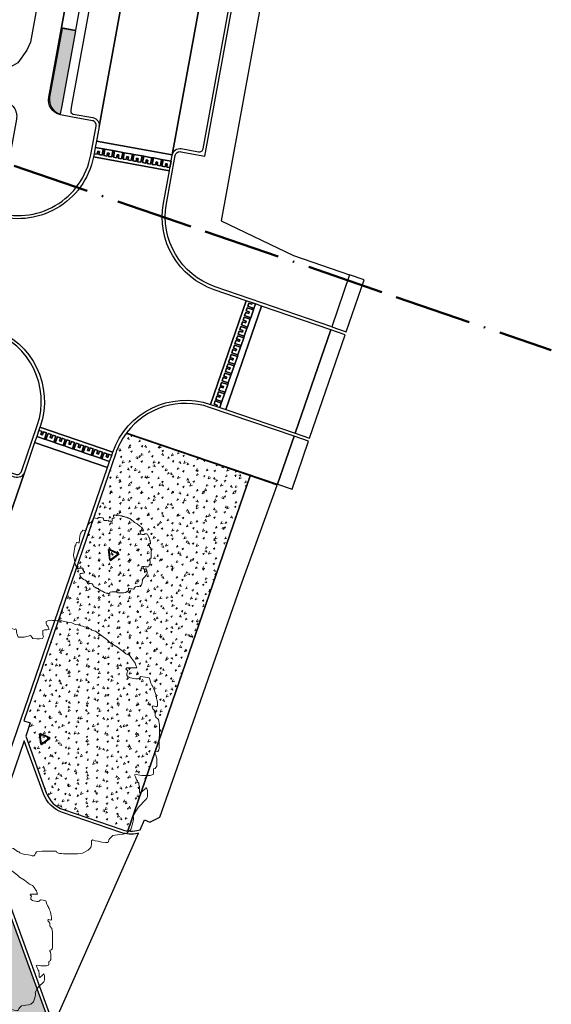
# Model space of a CAD drawing. Extents: x 131293 to 132236, y 397713 to 398701.
# Tile 49 of 63: x 131645 to 131679, y 398360 to 398424. Entities that reach past the tile are written whole.
import ezdxf

# ---------------------------------------------------------------- set-up
doc = ezdxf.new("R2010")
doc.units = 0
doc.linetypes.add('AL-BLADSCHEIDING', pattern=[13, 5, -1, 0, -1, 5, -1])
for name, color, linetype, lineweight in [('B-boom @ 0.2', 7, 'Continuous', 18), ('N-GR-boombescherming @ 0.2', 2, 'Continuous', 25), ('X-AL-bladscheiding', 4, 'AL-BLADSCHEIDING', 50)]:
    doc.layers.add(name, color=color, linetype=linetype, lineweight=lineweight)
doc.layers.add('N-GR-arcering haagplantsoen', color=7, linetype='Continuous', lineweight=5, true_color=0x88bc76)
doc.layers.add('N-GR-open arcering bloemenrijk grasland', color=7, linetype='Continuous', lineweight=5, true_color=0x88bc76)
doc.layers.add('X-AL-contourlijnen', color=30, linetype='Continuous', plot=False)

# ---------------------------------------------------------------- blocks, each defined once
blk = doc.blocks.new('*U134')
blk.add_lwpolyline([(-10.91, 3.75), (-11.11, 3.75), (-11.42, 3.85), (-11.62, 3.85), (-11.73, 3.7), (-11.78, 3.54), (-11.88, 3.34), (-11.93, 3.19), (-12.03, 3.08), (-12.09, 2.88), (-12.14, 2.72), (-12.16, 2.55), (-12.19, 2.37), (-12.24, 2.16), (-12.29, 1.96), (-12.34, 1.55), (-12.4, 1.34), (-12.45, 1.14), (-12.45, 0.83), (-12.5, 0.52), (-12.55, 0.37), (-12.6, -0.04), (-12.6, -0.45), (-12.48, -1.22), (-12.35, -1.99), (-12.25, -2.3), (-12.22, -2.5), (-12.2, -2.71), (-12.1, -3.01), (-12.05, -3.32), (-11.94, -3.47), (-11.84, -3.68), (-11.79, -3.83), (-11.59, -3.83), (-11.38, -3.78), (-11.28, -3.89), (-11.23, -4.04), (-11.23, -4.24), (-11.28, -4.45), (-11.38, -4.55), (-11.48, -4.7), (-11.33, -4.65), (-11.18, -4.55), (-11.02, -4.5), (-10.72, -4.45), (-10.25, -4.45), (-10, -4.45), (-9.69, -4.45), (-9.54, -4.5), (-9.54, -4.71), (-9.59, -4.86), (-9.69, -4.96), (-9.49, -4.96), (-9.38, -5.07), (-9.44, -5.27), (-9.54, -5.37), (-9.33, -5.37), (-9.13, -5.58), (-9.08, -5.73), (-9.08, -5.94), (-9.39, -6.04), (-9.69, -6.09), (-10.1, -6.14), (-10.41, -6.19), (-10.51, -6.29), (-10.57, -6.45), (-10.57, -6.65), (-10.52, -6.96), (-10.16, -7.47), (-9.75, -7.78), (-9.44, -8.09), (-9.03, -8.19), (-8.73, -8.3), (-8.42, -8.6), (-8.32, -8.81), (-8.21, -9.12), (-8.11, -9.22), (-8.06, -9.3), (-8.01, -9.37), (-7.81, -9.58), (-7.45, -9.43), (-7.34, -9.32), (-7.11, -9.37), (-6.88, -9.43), (-6.58, -9.53), (-6.47, -9.63), (-6.42, -9.84), (-6.32, -9.99), (-6.22, -10.09), (-6.12, -10.4), (-5.81, -10.5), (-5.71, -10.61), (-5.55, -10.71), (-5.37, -10.79), (-5.2, -10.86), (-4.99, -11.02), (-4.68, -11.07), (-4.38, -11.38), (-4.07, -11.48), (-3.66, -11.79), (-3.25, -11.89), (-2.84, -12.2), (-2.69, -12.25), (-2.59, -12.35), (-2.07, -12.51), (-1.66, -12.56), (-1.46, -12.61), (-1.25, -12.66), (-1.05, -12.66), (-0.95, -12.56), (-0.89, -12.41), (-0.79, -12.26), (-0.18, -12.15), (1.36, -12.16), (1.41, -12.31), (1.72, -12.41), (1.92, -12.41), (2.13, -12.47), (3.67, -12.47), (4.18, -12.37), (4.79, -12.06), (5.1, -11.75), (5.15, -11.45), (5.15, -11.04), (5.26, -10.93), (5.56, -11.04), (5.87, -11.09), (6.28, -11.19), (6.69, -11.25), (6.89, -11.25), (7, -11.14), (7.05, -10.94), (7.15, -10.78), (7.46, -10.48), (7.97, -10.4), (8.18, -10.38), (8.59, -10.33), (9, -10.22), (9.41, -9.81), (9.61, -9.2), (9.67, -8.89), (9.72, -8.69), (9.72, -8.48), (9.67, -8.33), (10.03, -7.72), (10.23, -7.41), (11.05, -6.59), (11.16, -6.44), (11.21, -6.28), (11.21, -5.62), (11.16, -5.41), (11.06, -5.26), (10.95, -5.41), (10.7, -5.67), (10.54, -5.77), (10.44, -5.87), (10.34, -5.77), (10.34, -5.16), (10.29, -5), (10.29, -4.8), (10.19, -4.69), (10.13, -4.54), (10.03, -4.44), (9.93, -4.13), (9.83, -3.92), (9.98, -3.87), (10.39, -3.93), (10.6, -3.98), (11.52, -3.98), (11.83, -3.88), (11.88, -3.72), (11.88, -3.52), (11.88, -3.26), (12.03, -3.21), (12.14, -3.11), (12.24, -2.96), (12.24, -2.14), (12.14, -1.78), (12.04, -1.62), (12.04, -1.42), (12.34, -1.37), (12.45, -1.21), (12.5, -1.06), (12.5, 1.5), (12.4, 2.06), (12.09, 2.37), (12.04, 2.53), (12.04, 2.94), (11.89, 3.14), (11.79, 3.24), (11.74, 3.45), (11.84, 3.55), (12.2, 3.45), (12.3, 3.55), (12.3, 3.96), (12.28, 4.06), (12.25, 4.17), (12.2, 4.32), (12.2, 4.52), (12.15, 4.68), (12.1, 4.88), (12, 5.09), (11.95, 5.29), (11.84, 5.5), (11.79, 5.65), (11.69, 5.81), (11.59, 6.01), (11.49, 6.42), (11.38, 6.57), (10.98, 6.68), (10.51, 6.73), (10.31, 6.53), (10.15, 6.47), (9.95, 6.47), (9.75, 6.53), (9.39, 6.58), (9.23, 6.63), (9.08, 6.73), (8.98, 6.84), (8.98, 7.04), (9.08, 7.35), (8.88, 7.55), (8.98, 7.65), (10.05, 7.65), (9.95, 7.96), (9.9, 8.17), (9.8, 8.27), (9.49, 8.73), (9.34, 8.93), (9.24, 9.04), (8.88, 9.19), (8.78, 9.29), (7.96, 9.91), (7.14, 10.43), (6.83, 10.73), (5.61, 11.66), (5.2, 11.76), (5.09, 11.86), (4.89, 11.91), (4.79, 12.02), (4.58, 12.07), (4.38, 12.12), (4.22, 12.17), (4.02, 12.22), (3.81, 12.33), (3.4, 12.38), (3.25, 12.43), (3.05, 12.53), (2.58, 12.61), (2.43, 12.64), (1.97, 12.74), (1.76, 12.74), (1.56, 12.74), (1.41, 12.77), (1.25, 12.79), (0.95, 12.79), (0.79, 12.84), (0.64, 12.79), (0.43, 12.74), (0.28, 12.69), (0.28, 12.44), (0.33, 12.28), (0.43, 12.18), (0.53, 11.97), (0.58, 11.82), (0.38, 11.77), (0.23, 11.77), (0.07, 11.77), (-0.08, 11.72), (-0.08, 11.26), (-0.03, 11.05), (-0.13, 10.85), (-0.44, 10.8), (-0.75, 10.8), (-1.16, 10.85), (-1.26, 10.95), (-1.41, 11.16), (-1.82, 11.06), (-2.13, 11.01), (-2.75, 11.01), (-2.85, 11.16), (-2.95, 11.52), (-2.95, 11.72), (-3, 11.88), (-3.16, 11.83), (-3.33, 11.88), (-3.51, 11.93), (-4.03, 12.03), (-4.54, 12.03), (-4.64, 11.93), (-4.74, 11.78), (-4.74, 11.57), (-4.95, 11.68), (-5.46, 11.78), (-5.97, 11.88), (-6.13, 11.78), (-6.23, 11.58), (-6.33, 11.42), (-6.43, 11.01), (-6.74, 10.71), (-6.9, 10.5), (-7.05, 10.35), (-7.36, 10.25), (-7.56, 10.04), (-7.72, 9.94), (-7.82, 9.84), (-7.92, 9.74), (-8.03, 9.53), (-8.23, 9.12), (-8.28, 8.97), (-8.39, 8.81), (-8.44, 8.66), (-8.39, 8.4), (-8.39, 7.99), (-8.59, 7.79), (-8.9, 7.74), (-9.16, 7.84), (-9.57, 7.89), (-9.72, 7.84), (-9.82, 7.48), (-10.03, 7.33), (-10.18, 7.28), (-10.29, 6.97), (-10.39, 6.82), (-10.49, 6.41), (-10.54, 6.1), (-10.59, 5.69), (-10.7, 5.28), (-10.75, 4.87), (-10.75, 4.57), (-10.8, 4.26), (-10.8, 3.85), (-10.91, 3.75)])
at = {"lineweight": 18}
blk.add_circle((0, 0), 0.2, dxfattribs=at)
blk = doc.blocks.new('*U136')
blk.add_lwpolyline([(-32.72, 11.24), (-33.33, 11.24), (-34.25, 11.55), (-34.87, 11.55), (-35.18, 11.09), (-35.33, 10.63), (-35.64, 10.02), (-35.79, 9.56), (-36.1, 9.25), (-36.26, 8.64), (-36.41, 8.17), (-36.49, 7.64), (-36.57, 7.1), (-36.72, 6.48), (-36.88, 5.87), (-37.03, 4.64), (-37.19, 4.03), (-37.34, 3.41), (-37.34, 2.49), (-37.5, 1.57), (-37.65, 1.11), (-37.81, -0.12), (-37.81, -1.35), (-37.43, -3.66), (-37.05, -5.96), (-36.75, -6.89), (-36.67, -7.5), (-36.59, -8.12), (-36.29, -9.04), (-36.14, -9.96), (-35.83, -10.42), (-35.52, -11.04), (-35.37, -11.5), (-34.76, -11.5), (-34.14, -11.35), (-33.84, -11.66), (-33.68, -12.12), (-33.68, -12.73), (-33.84, -13.35), (-34.15, -13.65), (-34.45, -14.11), (-33.99, -13.96), (-33.53, -13.65), (-33.07, -13.5), (-32.15, -13.35), (-30.76, -13.35), (-30, -13.35), (-29.07, -13.36), (-28.61, -13.51), (-28.61, -14.12), (-28.77, -14.59), (-29.08, -14.89), (-28.46, -14.89), (-28.15, -15.2), (-28.31, -15.82), (-28.62, -16.12), (-28, -16.12), (-27.39, -16.74), (-27.24, -17.2), (-27.24, -17.82), (-28.16, -18.12), (-29.08, -18.27), (-30.31, -18.43), (-31.24, -18.58), (-31.54, -18.88), (-31.7, -19.35), (-31.7, -19.96), (-31.55, -20.88), (-30.47, -22.42), (-29.25, -23.34), (-28.33, -24.27), (-27.1, -24.58), (-26.18, -24.89), (-25.25, -25.81), (-24.95, -26.43), (-24.64, -27.35), (-24.34, -27.66), (-24.18, -27.89), (-24.03, -28.12), (-23.42, -28.74), (-22.34, -28.28), (-22.03, -27.97), (-21.34, -28.12), (-20.65, -28.28), (-19.73, -28.59), (-19.42, -28.9), (-19.27, -29.51), (-18.96, -29.97), (-18.65, -30.28), (-18.35, -31.2), (-17.43, -31.51), (-17.12, -31.82), (-16.66, -32.13), (-16.12, -32.36), (-15.59, -32.59), (-14.97, -33.05), (-14.05, -33.21), (-13.13, -34.13), (-12.21, -34.44), (-10.98, -35.37), (-9.75, -35.68), (-8.52, -36.6), (-8.06, -36.76), (-7.76, -37.06), (-6.22, -37.53), (-4.99, -37.68), (-4.38, -37.84), (-3.76, -37.99), (-3.15, -37.99), (-2.84, -37.69), (-2.68, -37.23), (-2.38, -36.77), (-0.53, -36.46), (4.08, -36.47), (4.23, -36.93), (5.16, -37.24), (5.77, -37.24), (6.38, -37.4), (11, -37.41), (12.53, -37.1), (14.38, -36.18), (15.3, -35.26), (15.46, -34.34), (15.46, -33.11), (15.77, -32.8), (16.69, -33.11), (17.61, -33.27), (18.84, -33.58), (20.07, -33.74), (20.68, -33.74), (20.99, -33.43), (21.15, -32.81), (21.46, -32.35), (22.38, -31.43), (23.92, -31.21), (24.53, -31.13), (25.76, -30.98), (26.99, -30.67), (28.23, -29.44), (28.84, -27.6), (29, -26.68), (29.15, -26.07), (29.15, -25.45), (29, -24.99), (30.08, -23.15), (30.7, -22.23), (33.16, -19.77), (33.47, -19.31), (33.62, -18.85), (33.63, -16.85), (33.47, -16.24), (33.17, -15.78), (32.86, -16.24), (32.09, -17), (31.63, -17.31), (31.32, -17.62), (31.01, -17.31), (31.02, -15.47), (30.86, -15), (30.86, -14.39), (30.56, -14.08), (30.4, -13.62), (30.1, -13.31), (29.79, -12.39), (29.49, -11.77), (29.95, -11.62), (31.18, -11.78), (31.79, -11.93), (34.56, -11.94), (35.48, -11.63), (35.63, -11.17), (35.64, -10.56), (35.64, -9.79), (36.1, -9.64), (36.41, -9.33), (36.71, -8.87), (36.72, -6.41), (36.41, -5.33), (36.11, -4.87), (36.11, -4.26), (37.03, -4.1), (37.34, -3.64), (37.49, -3.18), (37.51, 4.5), (37.2, 6.19), (36.28, 7.12), (36.13, 7.58), (36.13, 8.81), (35.67, 9.42), (35.37, 9.73), (35.21, 10.35), (35.52, 10.65), (36.6, 10.35), (36.9, 10.65), (36.91, 11.88), (36.83, 12.19), (36.75, 12.5), (36.6, 12.96), (36.6, 13.57), (36.45, 14.03), (36.3, 14.65), (35.99, 15.26), (35.84, 15.88), (35.53, 16.49), (35.38, 16.96), (35.07, 17.42), (34.77, 18.03), (34.46, 19.26), (34.15, 19.72), (32.93, 20.03), (31.54, 20.19), (30.93, 19.58), (30.46, 19.42), (29.85, 19.42), (29.24, 19.58), (28.16, 19.73), (27.7, 19.89), (27.24, 20.2), (26.93, 20.51), (26.93, 21.12), (27.24, 22.04), (26.63, 22.66), (26.94, 22.96), (30.16, 22.96), (29.86, 23.88), (29.71, 24.5), (29.4, 24.8), (28.48, 26.19), (28.02, 26.8), (27.71, 27.11), (26.64, 27.58), (26.33, 27.88), (23.88, 29.73), (21.42, 31.28), (20.5, 32.2), (16.82, 34.97), (15.59, 35.28), (15.28, 35.59), (14.67, 35.74), (14.36, 36.05), (13.74, 36.21), (13.13, 36.36), (12.67, 36.52), (12.05, 36.67), (11.44, 36.98), (10.21, 37.13), (9.75, 37.29), (9.14, 37.6), (7.75, 37.83), (7.29, 37.91), (5.91, 38.22), (5.29, 38.22), (4.68, 38.22), (4.22, 38.3), (3.76, 38.38), (2.84, 38.38), (2.38, 38.53), (1.91, 38.38), (1.3, 38.23), (0.84, 38.08), (0.84, 37.31), (0.99, 36.85), (1.3, 36.54), (1.6, 35.92), (1.75, 35.46), (1.14, 35.31), (0.68, 35.31), (0.22, 35.31), (-0.24, 35.16), (-0.25, 33.77), (-0.09, 33.16), (-0.4, 32.54), (-1.32, 32.39), (-2.25, 32.4), (-3.48, 32.55), (-3.78, 32.86), (-4.24, 33.47), (-5.47, 33.17), (-6.39, 33.02), (-8.24, 33.02), (-8.55, 33.48), (-8.85, 34.56), (-8.85, 35.17), (-9, 35.63), (-9.47, 35.48), (-10, 35.64), (-10.54, 35.79), (-12.08, 36.1), (-13.61, 36.1), (-13.92, 35.8), (-14.23, 35.34), (-14.23, 34.72), (-14.84, 35.03), (-16.38, 35.34), (-17.92, 35.65), (-18.38, 35.34), (-18.69, 34.73), (-19, 34.27), (-19.3, 33.04), (-20.23, 32.12), (-20.69, 31.51), (-21.15, 31.05), (-22.08, 30.74), (-22.69, 30.13), (-23.15, 29.82), (-23.46, 29.51), (-23.77, 29.21), (-24.08, 28.59), (-24.7, 27.36), (-24.85, 26.9), (-25.16, 26.44), (-25.31, 25.98), (-25.16, 25.21), (-25.16, 23.98), (-25.78, 23.37), (-26.7, 23.22), (-27.47, 23.53), (-28.7, 23.68), (-29.16, 23.53), (-29.47, 22.45), (-30.08, 21.99), (-30.55, 21.84), (-30.86, 20.92), (-31.16, 20.46), (-31.47, 19.23), (-31.63, 18.31), (-31.78, 17.08), (-32.09, 15.85), (-32.25, 14.62), (-32.25, 13.7), (-32.41, 12.78), (-32.41, 11.55), (-32.72, 11.24)])
at = {"lineweight": 18}
blk.add_circle((0, 0), 1.25, dxfattribs=at)
blk = doc.blocks.new('*U137')
blk.add_lwpolyline([(-21.81, 7.49), (-22.22, 7.5), (-22.84, 7.7), (-23.25, 7.7), (-23.45, 7.39), (-23.55, 7.09), (-23.76, 6.68), (-23.86, 6.37), (-24.07, 6.17), (-24.17, 5.76), (-24.27, 5.45), (-24.33, 5.09), (-24.38, 4.73), (-24.48, 4.32), (-24.58, 3.91), (-24.69, 3.09), (-24.79, 2.68), (-24.89, 2.27), (-24.9, 1.66), (-25, 1.04), (-25.1, 0.74), (-25.21, -0.08), (-25.21, -0.9), (-24.95, -2.44), (-24.7, -3.98), (-24.5, -4.59), (-24.45, -5), (-24.4, -5.41), (-24.19, -6.03), (-24.09, -6.64), (-23.89, -6.95), (-23.68, -7.36), (-23.58, -7.67), (-23.17, -7.67), (-22.76, -7.57), (-22.56, -7.77), (-22.45, -8.08), (-22.46, -8.49), (-22.56, -8.9), (-22.76, -9.1), (-22.97, -9.41), (-22.66, -9.31), (-22.35, -9.1), (-22.05, -9), (-21.43, -8.9), (-20.51, -8.9), (-20, -8.9), (-19.38, -8.9), (-19.07, -9.01), (-19.08, -9.42), (-19.18, -9.72), (-19.38, -9.93), (-18.97, -9.93), (-18.77, -10.13), (-18.87, -10.54), (-19.08, -10.75), (-18.67, -10.75), (-18.26, -11.16), (-18.16, -11.47), (-18.16, -11.88), (-18.77, -12.08), (-19.39, -12.18), (-20.21, -12.28), (-20.82, -12.39), (-21.03, -12.59), (-21.13, -12.9), (-21.13, -13.31), (-21.03, -13.92), (-20.32, -14.95), (-19.5, -15.56), (-18.88, -16.18), (-18.06, -16.39), (-17.45, -16.59), (-16.84, -17.21), (-16.63, -17.62), (-16.43, -18.23), (-16.22, -18.44), (-16.12, -18.59), (-16.02, -18.75), (-15.61, -19.16), (-14.89, -18.85), (-14.69, -18.65), (-14.23, -18.75), (-13.77, -18.85), (-13.15, -19.06), (-12.95, -19.27), (-12.85, -19.67), (-12.64, -19.98), (-12.44, -20.19), (-12.23, -20.8), (-11.62, -21.01), (-11.41, -21.21), (-11.11, -21.42), (-10.75, -21.57), (-10.39, -21.73), (-9.98, -22.04), (-9.37, -22.14), (-8.75, -22.76), (-8.14, -22.96), (-7.32, -23.58), (-6.5, -23.78), (-5.68, -24.4), (-5.37, -24.5), (-5.17, -24.71), (-4.15, -25.02), (-3.33, -25.12), (-2.92, -25.23), (-2.51, -25.33), (-2.1, -25.33), (-1.89, -25.12), (-1.79, -24.82), (-1.58, -24.51), (-0.35, -24.31), (2.72, -24.31), (2.82, -24.62), (3.44, -24.83), (3.85, -24.83), (4.26, -24.93), (7.33, -24.94), (8.36, -24.73), (9.59, -24.12), (10.2, -23.51), (10.31, -22.89), (10.31, -22.07), (10.51, -21.87), (11.13, -22.08), (11.74, -22.18), (12.56, -22.39), (13.38, -22.49), (13.79, -22.49), (13.99, -22.29), (14.1, -21.88), (14.3, -21.57), (14.92, -20.96), (15.94, -20.8), (16.35, -20.75), (17.17, -20.65), (17.99, -20.45), (18.82, -19.63), (19.23, -18.4), (19.33, -17.79), (19.43, -17.38), (19.44, -16.97), (19.33, -16.66), (20.05, -15.43), (20.46, -14.82), (22.11, -13.18), (22.31, -12.87), (22.41, -12.57), (22.42, -11.24), (22.32, -10.83), (22.11, -10.52), (21.91, -10.83), (21.39, -11.34), (21.08, -11.54), (20.88, -11.75), (20.67, -11.54), (20.68, -10.31), (20.58, -10), (20.58, -9.59), (20.37, -9.39), (20.27, -9.08), (20.06, -8.87), (19.86, -8.26), (19.66, -7.85), (19.96, -7.75), (20.78, -7.85), (21.19, -7.95), (23.04, -7.96), (23.65, -7.75), (23.76, -7.45), (23.76, -7.04), (23.76, -6.52), (24.07, -6.42), (24.27, -6.22), (24.48, -5.91), (24.48, -4.27), (24.28, -3.55), (24.07, -3.25), (24.07, -2.84), (24.69, -2.74), (24.89, -2.43), (25, -2.12), (25.01, 3), (24.8, 4.13), (24.19, 4.75), (24.09, 5.05), (24.09, 5.87), (23.78, 6.28), (23.58, 6.49), (23.47, 6.9), (23.68, 7.1), (24.4, 6.9), (24.6, 7.1), (24.6, 7.92), (24.55, 8.13), (24.5, 8.33), (24.4, 8.64), (24.4, 9.05), (24.3, 9.36), (24.2, 9.76), (23.99, 10.18), (23.89, 10.59), (23.69, 11), (23.59, 11.3), (23.38, 11.61), (23.18, 12.02), (22.97, 12.84), (22.77, 13.15), (21.95, 13.36), (21.03, 13.46), (20.62, 13.05), (20.31, 12.95), (19.9, 12.95), (19.49, 13.05), (18.77, 13.16), (18.47, 13.26), (18.16, 13.46), (17.96, 13.67), (17.96, 14.08), (18.16, 14.69), (17.75, 15.11), (17.96, 15.31), (20.11, 15.31), (19.91, 15.92), (19.8, 16.33), (19.6, 16.54), (18.99, 17.46), (18.68, 17.87), (18.48, 18.08), (17.76, 18.38), (17.55, 18.59), (15.92, 19.82), (14.28, 20.85), (13.67, 21.47), (11.21, 23.31), (10.39, 23.52), (10.19, 23.73), (9.78, 23.83), (9.57, 24.04), (9.16, 24.14), (8.75, 24.24), (8.45, 24.34), (8.04, 24.45), (7.63, 24.65), (6.81, 24.76), (6.5, 24.86), (6.09, 25.07), (5.17, 25.22), (4.86, 25.27), (3.94, 25.48), (3.53, 25.48), (3.12, 25.48), (2.81, 25.53), (2.5, 25.58), (1.89, 25.59), (1.58, 25.69), (1.28, 25.59), (0.87, 25.48), (0.56, 25.38), (0.56, 24.87), (0.66, 24.56), (0.86, 24.36), (1.07, 23.95), (1.17, 23.64), (0.76, 23.54), (0.45, 23.54), (0.15, 23.54), (-0.16, 23.44), (-0.16, 22.52), (-0.06, 22.11), (-0.27, 21.7), (-0.88, 21.6), (-1.5, 21.6), (-2.32, 21.7), (-2.52, 21.91), (-2.83, 22.32), (-3.65, 22.11), (-4.26, 22.01), (-5.49, 22.01), (-5.7, 22.32), (-5.9, 23.04), (-5.9, 23.45), (-6, 23.76), (-6.31, 23.65), (-6.67, 23.76), (-7.03, 23.86), (-8.05, 24.07), (-9.08, 24.07), (-9.28, 23.87), (-9.49, 23.56), (-9.49, 23.15), (-9.9, 23.35), (-10.92, 23.56), (-11.95, 23.77), (-12.25, 23.56), (-12.46, 23.15), (-12.66, 22.85), (-12.87, 22.03), (-13.49, 21.41), (-13.79, 21), (-14.1, 20.7), (-14.72, 20.49), (-15.13, 20.08), (-15.44, 19.88), (-15.64, 19.68), (-15.85, 19.47), (-16.05, 19.06), (-16.46, 18.24), (-16.57, 17.93), (-16.77, 17.63), (-16.88, 17.32), (-16.77, 16.81), (-16.77, 15.99), (-17.19, 15.58), (-17.8, 15.48), (-18.31, 15.68), (-19.13, 15.79), (-19.44, 15.69), (-19.65, 14.97), (-20.06, 14.66), (-20.36, 14.56), (-20.57, 13.95), (-20.78, 13.64), (-20.98, 12.82), (-21.09, 12.21), (-21.19, 11.39), (-21.4, 10.57), (-21.5, 9.75), (-21.5, 9.13), (-21.6, 8.52), (-21.61, 7.7), (-21.81, 7.49)])
at = {"lineweight": 18}
blk.add_circle((0, 0), 1.12, dxfattribs=at)
blk = doc.blocks.new('CS Boombescherming')
at = {"lineweight": 5}
for p, q in [((-2.11, 0.34), (1.07, 1.88)), ((1.09, -1.84), (1.36, 1.68)), ((-2.14, 0), (0.78, -1.99))]:
    blk.add_line(p, q, dxfattribs=at)
at = {"lineweight": 35}
for p, q in [((-2.03, 0.16), (1.16, 1.7)), ((-2.03, 0.16), (0.9, -1.83)), ((0.9, -1.83), (1.16, 1.7))]:
    blk.add_line(p, q, dxfattribs=at)

msp = doc.modelspace()

# ---------------------------------------------------------------- hatches: boundary and pattern name
at = {"layer": 'N-GR-arcering haagplantsoen'}
h = msp.add_hatch(color=256, dxfattribs=at)
h.dxf.hatch_style = 1
edge = h.paths.add_edge_path()
edge.add_line((131648.289, 398423.075), (131647.404, 398423.237))
edge.add_line((131647.404, 398423.237), (131646.591, 398418.77))
edge.add_arc((131647.515, 398418.602), 0.94, 169.67946, 257.24061)
edge.add_line((131647.308, 398417.685), (131647.404, 398418.215))
edge.add_line((131647.404, 398418.215), (131648.289, 398423.075))
at = {"layer": 'N-GR-open arcering bloemenrijk grasland'}
h = msp.add_hatch(dxfattribs=at)
h.set_pattern_fill('CS-BLOEMENGRAS', color=256, scale=0.2)
h.set_pattern_definition([(26, (131663.65955, 398393.8749), (0.010624, 1.008348), [0.13116, -0.5713]), (64, (131663.65955, 398393.8749), (0.010628, 1.008352), [0.14064, -1.32386]), (207, (131663.4316, 398393.64695), (-0.010013, -1.00808), [0.11648, -0.64698]), (243, (131663.4316, 398393.64695), (-0.010005, -1.008071), [0.12306, -1.39734]), (114, (131663.4367, 398394.0999), (-0.553445, -0.738667), [0.15936, -1.21758]), (155, (131663.4367, 398394.0999), (-0.55345, -0.73867), [0.14576, -1.08284]), (22, (131663.6576, 398393.47295), (0.39446, 0.97634), [0.16958, -1.11702]), (68, (131663.6576, 398393.47295), (-0.79844, 0.49438), [0.17396, -0.87906])])
edge = h.paths.add_edge_path()
edge.add_line((131659.606, 398394.186), (131651.549, 398396.937))
edge.add_arc((131655.417, 398394.095), 4.8, 143.6877, 161.032)
edge.add_line((131650.878, 398395.655), (131644.909, 398378.289))
edge.add_line((131644.909, 398378.289), (131645.334, 398378.143))
edge.add_line((131645.334, 398378.143), (131645.042, 398377.293))
edge.add_line((131645.042, 398377.293), (131646.377, 398373.614))
edge.add_arc((131648.069, 398374.228), 1.8, 199.94381, 251.032)
edge.add_line((131647.484, 398372.526), (131651.285, 398371.219))
edge.add_arc((131651.87, 398372.922), 1.8, 251.032, 263.19931)
edge.add_line((131651.657, 398371.134), (131659.606, 398394.186))
h = msp.add_hatch(dxfattribs=at)
h.set_pattern_fill('CS-BLOEMENGRAS', color=256, scale=0.2)
h.set_pattern_definition([(26, (131649.76385, 398359.2395), (0.010624, 1.008348), [0.13116, -0.5713]), (64, (131649.76385, 398359.23953), (0.010628, 1.008352), [0.14064, -1.32386]), (207, (131649.5359, 398359.0116), (-0.010013, -1.00808), [0.11648, -0.64698]), (243, (131649.5359, 398359.0116), (-0.010005, -1.008071), [0.12306, -1.39734]), (114, (131649.541, 398359.4646), (-0.553445, -0.738667), [0.15936, -1.21758]), (155, (131649.541, 398359.4646), (-0.55345, -0.73867), [0.14576, -1.08284]), (22, (131649.7619, 398358.8376), (0.39446, 0.97634), [0.16958, -1.11702]), (68, (131649.7619, 398358.8376), (-0.798441, 0.49438), [0.17396, -0.87906])])
edge = h.paths.add_edge_path()
edge.add_line((131646.623, 398358.57), (131643.821, 398366.294))
edge.add_arc((131643.069, 398366.021), 0.8, 19.94381, 71.032)
edge.add_line((131643.329, 398366.778), (131641.629, 398367.362))
edge.add_line((131641.629, 398367.362), (131641.203, 398367.508))
edge.add_line((131641.203, 398367.508), (131628.255, 398329.834))
edge.add_line((131628.255, 398329.834), (131628.68, 398329.688))
edge.add_line((131628.68, 398329.688), (131630.762, 398328.972))
edge.add_arc((131631.022, 398329.729), 0.8, 251.032, 300.23315)
edge.add_line((131631.425, 398329.038), (131637.719, 398332.706))
edge.add_line((131637.719, 398332.706), (131637.996, 398333.732))
edge.add_line((131637.996, 398333.732), (131638.036, 398333.721))
edge.add_line((131638.036, 398333.721), (131646.623, 398358.57))

# ---------------------------------------------------------------- linework, layer by layer
at = {"layer": 'X-AL-bladscheiding', "flags": 128}
msp.add_lwpolyline([(131619.525, 398422.841), (131679.13, 398402.339)], dxfattribs=at)
at = {"layer": 'X-AL-contourlijnen', "flags": 128}
for points in [[(131664.782, 398471.103), (131664.814, 398471.278, -0.146875), (131667.43, 398476.4), (131659.564, 398477.83, -0.130483), (131659.971, 398472.714), (131657.702, 398460.251), (131657.648, 398459.955), (131657.111, 398457.004), (131657.057, 398456.709), (131649.801, 398416.864), (131649.63, 398415.927), (131654.546, 398415.03)], [(131666.516, 398470.024, 0.414214), (131666.315, 398470.315), (131665.184, 398470.521, -0.414214), (131664.782, 398471.103), (131654.546, 398415.03, -0.414214), (131655.128, 398415.432), (131656.259, 398415.225, 0.414214), (131656.55, 398415.426)], [(131657.057, 398456.709, -0.414214), (131656.475, 398456.307), (131655.196, 398456.539, 0.414214), (131654.964, 398456.378), (131654.928, 398456.182), (131647.995, 398418.108), (131647.959, 398417.911, 0.414214), (131648.12, 398417.678), (131649.399, 398417.446, -0.414214), (131649.801, 398416.864)], [(131648.289, 398423.075), (131647.404, 398423.237), (131646.591, 398418.77, 0.401801), (131647.308, 398417.685), (131647.404, 398418.215)], [(131654.395, 398414.203), (131654.188, 398414.241), (131654.225, 398414.448), (131654.122, 398414.467), (131654.084, 398414.26), (131653.878, 398414.298), (131653.953, 398414.711), (131653.85, 398414.73), (131653.774, 398414.317), (131653.558, 398414.356), (131653.596, 398414.563), (131653.492, 398414.582), (131653.455, 398414.375), (131653.248, 398414.413), (131653.324, 398414.826), (131653.22, 398414.845), (131653.145, 398414.432), (131652.928, 398414.471), (131652.966, 398414.678), (131652.863, 398414.696), (131652.825, 398414.49), (131652.619, 398414.528), (131652.694, 398414.941), (131652.591, 398414.96), (131652.515, 398414.546), (131652.299, 398414.586), (131652.337, 398414.793), (131652.233, 398414.811), (131652.196, 398414.605), (131651.989, 398414.643), (131652.064, 398415.056), (131651.961, 398415.075), (131651.886, 398414.661), (131651.669, 398414.701), (131651.707, 398414.907), (131651.604, 398414.926), (131651.566, 398414.72), (131651.359, 398414.757), (131651.435, 398415.171), (131651.332, 398415.189), (131651.256, 398414.776), (131651.04, 398414.816), (131651.077, 398415.022), (131650.974, 398415.041), (131650.936, 398414.835), (131650.73, 398414.872), (131650.805, 398415.286), (131650.702, 398415.304), (131650.626, 398414.891), (131650.41, 398414.931), (131650.448, 398415.137), (131650.344, 398415.156), (131650.307, 398414.95), (131650.1, 398414.987), (131650.176, 398415.4), (131650.072, 398415.419), (131649.997, 398415.006), (131649.78, 398415.046), (131649.818, 398415.252), (131649.715, 398415.271), (131649.677, 398415.065), (131649.48, 398415.101), (131649.459, 398414.988, -0.004795), (131649.441, 398414.894), (131654.357, 398413.997)], [(131659.348, 398405.557), (131657.267, 398406.273, -0.370718), (131653.975, 398411.899), (131654.357, 398413.997), (131649.441, 398414.894, -0.453958), (131642.906, 398411.159), (131640.624, 398404.533), (131642.88, 398403.756, -0.414025), (131645.98, 398397.403), (131645.96, 398397.345), (131650.688, 398395.72, -0.413634), (131657.033, 398398.827)], [(131656.968, 398398.637, 0.323907), (131651.587, 398396.988), (131661.378, 398393.644), (131662.445, 398396.767)], [(131659.606, 398394.186), (131651.549, 398396.937, 0.075824), (131650.878, 398395.655), (131644.909, 398378.289), (131645.334, 398378.143), (131645.042, 398377.293), (131646.377, 398373.614, 0.226681), (131647.484, 398372.526), (131651.285, 398371.219, 0.05314), (131651.657, 398371.134)], [(131644.953, 398394.414, -0.414214), (131644.317, 398394.104), (131643.844, 398394.267), (131643.779, 398394.076), (131643.096, 398392.09), (131643.096, 398392.09), (131642.966, 398391.712), (131642.283, 398389.726), (131642.284, 398389.726), (131642.154, 398389.348), (131642.155, 398389.347), (131641.472, 398387.361), (131641.341, 398386.983), (131641.342, 398386.983), (131640.659, 398384.997), (131640.529, 398384.619), (131639.845, 398382.633), (131639.846, 398382.633), (131639.716, 398382.255), (131639.033, 398380.269), (131639.033, 398380.269), (131638.969, 398380.081), (131639.442, 398379.919, -0.414214), (131639.752, 398379.283)], [(131658.983, 398387.002), (131661.359, 398393.587), (131659.606, 398394.186), (131651.657, 398371.134, 0.083947), (131652.257, 398371.163), (131652.464, 398371.209, 0.000499), (131652.467, 398371.21), (131652.75, 398371.849), (131653.101, 398371.694), (131653.74, 398372.023), (131655.425, 398376.837)], [(131652.367, 398370.983), (131652.299, 398370.968, -0.137702), (131651.22, 398371.03), (131647.419, 398372.337, -0.226681), (131646.189, 398373.546), (131644.939, 398376.991), (131641.694, 398367.551), (131643.394, 398366.967, -0.226681), (131644.009, 398366.362), (131646.854, 398358.52)], [(131646.623, 398358.57), (131643.821, 398366.294, 0.226681), (131643.329, 398366.778), (131641.629, 398367.362), (131641.203, 398367.508), (131628.255, 398329.834), (131628.68, 398329.688), (131630.762, 398328.972, 0.218041), (131631.425, 398329.038), (131637.719, 398332.706), (131637.996, 398333.732), (131638.036, 398333.721)]]:
    msp.add_lwpolyline(points, format="xyb", close=True, dxfattribs=at)
for points in [[(131668.516, 398469.842), (131657.729, 398410.751), (131662.406, 398408.488), (131666.053, 398407.238), (131664.89, 398403.863), (131657.332, 398406.463, -0.370718), (131654.171, 398411.863), (131654.743, 398414.994, -0.414214), (131655.092, 398415.235), (131656.666, 398414.948), (131666.794, 398470.431)], [(131651.797, 398457.759), (131645.352, 398422.351), (131645.121, 398421.837), (131644.531, 398421.009), (131643.779, 398420.58), (131642.955, 398420.418), (131642.956, 398420.423), (131639.94, 398420.99), (131636.839, 398421.544), (131636.248, 398419.837), (131643.634, 398418.51, -0.414928), (131644.441, 398417.347), (131643.772, 398413.675), (131642.971, 398411.348, 0.459735), (131649.263, 398415.024), (131649.604, 398416.9, 0.414214), (131649.363, 398417.249), (131648.084, 398417.482), (131647.297, 398417.625), (131647.297, 398417.626, -0.402543), (131646.532, 398418.781), (131647.356, 398423.306), (131647.571, 398424.487)], [(131620.849, 398325.824), (131615.809, 398327.557), (131609.401, 398329.759), (131613.652, 398341.939), (131614.858, 398345.395), (131619.856, 398359.897), (131619.856, 398359.898), (131621.023, 398363.303), (131626.78, 398380.252), (131627.957, 398383.718), (131633.875, 398401.141, -0.415466), (131635.148, 398401.765), (131643.338, 398398.944, -0.414017), (131643.958, 398397.674), (131642.964, 398394.781), (131644.382, 398394.293, 0.414214), (131644.763, 398394.479), (131645.791, 398397.468, 0.414025), (131642.815, 398403.567), (131633.536, 398406.763), (131632.523, 398403.69), (131615.908, 398354.776), (131603.209, 398318.393)]]:
    msp.add_lwpolyline(points, format="xyb", dxfattribs=at)
for points in [[(131648.515, 398424.315), (131647.571, 398424.487), (131647.356, 398423.306), (131648.3, 398423.134)], [(131650.072, 398415.419), (131649.555, 398415.514), (131649.48, 398415.101), (131649.677, 398415.065), (131649.715, 398415.271), (131649.818, 398415.252), (131649.78, 398415.046), (131649.997, 398415.006)], [(131654.546, 398415.03), (131649.63, 398415.927), (131649.555, 398415.514), (131650.072, 398415.419), (131650.176, 398415.4), (131650.702, 398415.304), (131650.805, 398415.286), (131651.332, 398415.189), (131651.435, 398415.171), (131651.961, 398415.075), (131652.064, 398415.056), (131652.591, 398414.96), (131652.694, 398414.941), (131653.22, 398414.845), (131653.324, 398414.826), (131653.85, 398414.73), (131653.953, 398414.711), (131654.471, 398414.616)], [(131650.1, 398414.987), (131650.307, 398414.95), (131650.344, 398415.156), (131650.448, 398415.137), (131650.41, 398414.931), (131650.626, 398414.891), (131650.702, 398415.304), (131650.176, 398415.4)], [(131650.702, 398415.304), (131650.626, 398414.891), (131650.41, 398414.931), (131650.448, 398415.137), (131650.344, 398415.156), (131650.307, 398414.95), (131650.1, 398414.987), (131650.176, 398415.4)], [(131650.73, 398414.872), (131650.936, 398414.835), (131650.974, 398415.041), (131651.077, 398415.022), (131651.04, 398414.816), (131651.256, 398414.776), (131651.332, 398415.189), (131650.805, 398415.286)], [(131651.332, 398415.189), (131651.256, 398414.776), (131651.04, 398414.816), (131651.077, 398415.022), (131650.974, 398415.041), (131650.936, 398414.835), (131650.73, 398414.872), (131650.805, 398415.286)], [(131651.359, 398414.757), (131651.566, 398414.72), (131651.604, 398414.926), (131651.707, 398414.907), (131651.669, 398414.701), (131651.886, 398414.661), (131651.961, 398415.075), (131651.435, 398415.171)], [(131651.961, 398415.075), (131651.886, 398414.661), (131651.669, 398414.701), (131651.707, 398414.907), (131651.604, 398414.926), (131651.566, 398414.72), (131651.359, 398414.757), (131651.435, 398415.171)], [(131651.989, 398414.643), (131652.196, 398414.605), (131652.233, 398414.811), (131652.337, 398414.793), (131652.299, 398414.586), (131652.515, 398414.546), (131652.591, 398414.96), (131652.064, 398415.056)], [(131652.591, 398414.96), (131652.515, 398414.546), (131652.299, 398414.586), (131652.337, 398414.793), (131652.233, 398414.811), (131652.196, 398414.605), (131651.989, 398414.643), (131652.064, 398415.056)], [(131652.619, 398414.528), (131652.825, 398414.49), (131652.863, 398414.696), (131652.966, 398414.678), (131652.928, 398414.471), (131653.145, 398414.432), (131653.22, 398414.845), (131652.694, 398414.941)], [(131653.22, 398414.845), (131653.145, 398414.432), (131652.928, 398414.471), (131652.966, 398414.678), (131652.863, 398414.696), (131652.825, 398414.49), (131652.619, 398414.528), (131652.694, 398414.941)], [(131653.248, 398414.413), (131653.455, 398414.375), (131653.492, 398414.582), (131653.596, 398414.563), (131653.558, 398414.356), (131653.774, 398414.317), (131653.85, 398414.73), (131653.324, 398414.826)], [(131653.85, 398414.73), (131653.774, 398414.317), (131653.558, 398414.356), (131653.596, 398414.563), (131653.492, 398414.582), (131653.455, 398414.375), (131653.248, 398414.413), (131653.324, 398414.826)], [(131654.471, 398414.616), (131653.953, 398414.711), (131653.878, 398414.298), (131654.084, 398414.26), (131654.122, 398414.467), (131654.225, 398414.448), (131654.188, 398414.241), (131654.395, 398414.203)], [(131654.471, 398414.616), (131653.953, 398414.711), (131653.878, 398414.298), (131654.084, 398414.26), (131654.122, 398414.467), (131654.225, 398414.448), (131654.188, 398414.241), (131654.395, 398414.203)], [(131654.471, 398414.616), (131654.395, 398414.203), (131654.188, 398414.241), (131654.225, 398414.448), (131654.122, 398414.467), (131654.084, 398414.26), (131653.878, 398414.298), (131653.953, 398414.711)], [(131666.998, 398406.913), (131666.053, 398407.238), (131664.89, 398403.863), (131665.835, 398403.537)], [(131659.012, 398402.643), (131658.615, 398402.78), (131658.686, 398402.988), (131658.885, 398402.919), (131658.919, 398403.019), (131658.72, 398403.087), (131658.789, 398403.286), (131659.186, 398403.149), (131659.22, 398403.248), (131658.823, 398403.385), (131658.894, 398403.593), (131659.093, 398403.525), (131659.127, 398403.624), (131658.929, 398403.692), (131658.997, 398403.891), (131659.394, 398403.754), (131659.428, 398403.853), (131659.031, 398403.99), (131659.103, 398404.198), (131659.301, 398404.13), (131659.335, 398404.229), (131659.137, 398404.297), (131659.205, 398404.496), (131659.602, 398404.359), (131659.636, 398404.459), (131659.239, 398404.595), (131659.311, 398404.803), (131659.509, 398404.735), (131659.544, 398404.834), (131659.345, 398404.903), (131659.413, 398405.101), (131659.81, 398404.965), (131659.845, 398405.064), (131659.447, 398405.2), (131659.519, 398405.408), (131659.718, 398405.34), (131659.745, 398405.421), (131659.348, 398405.557), (131657.033, 398398.827), (131657.43, 398398.691), (131657.462, 398398.782), (131657.263, 398398.851), (131657.331, 398399.049), (131657.729, 398398.913), (131657.763, 398399.012), (131657.366, 398399.148), (131657.437, 398399.356), (131657.636, 398399.288), (131657.67, 398399.387), (131657.471, 398399.456), (131657.54, 398399.654), (131657.937, 398399.518), (131657.971, 398399.617), (131657.574, 398399.754), (131657.645, 398399.962), (131657.844, 398399.893), (131657.878, 398399.993), (131657.68, 398400.061), (131657.748, 398400.26), (131658.145, 398400.123), (131658.179, 398400.222), (131657.782, 398400.359), (131657.854, 398400.567), (131658.052, 398400.499), (131658.086, 398400.598), (131657.888, 398400.666), (131657.956, 398400.865), (131658.353, 398400.728), (131658.387, 398400.827), (131657.99, 398400.964), (131658.062, 398401.172), (131658.26, 398401.104), (131658.294, 398401.203), (131658.096, 398401.271), (131658.164, 398401.47), (131658.561, 398401.333), (131658.596, 398401.433), (131658.198, 398401.569), (131658.27, 398401.777), (131658.468, 398401.709), (131658.503, 398401.808), (131658.304, 398401.877), (131658.372, 398402.075), (131658.77, 398401.939), (131658.804, 398402.038), (131658.407, 398402.174), (131658.478, 398402.382), (131658.677, 398402.314), (131658.711, 398402.413), (131658.512, 398402.482), (131658.581, 398402.68), (131658.978, 398402.544)], [(131660.341, 398405.216), (131659.944, 398405.353), (131659.845, 398405.064), (131659.81, 398404.965), (131659.636, 398404.459), (131659.602, 398404.359), (131659.428, 398403.853), (131659.394, 398403.754), (131659.22, 398403.248), (131659.186, 398403.149), (131659.012, 398402.643), (131658.978, 398402.544), (131658.804, 398402.038), (131658.77, 398401.939), (131658.596, 398401.433), (131658.561, 398401.333), (131658.387, 398400.827), (131658.353, 398400.728), (131658.179, 398400.222), (131658.145, 398400.123), (131657.971, 398399.617), (131657.937, 398399.518), (131657.763, 398399.012), (131657.729, 398398.913), (131657.629, 398398.623), (131658.026, 398398.487)], [(131664.824, 398403.674), (131660.341, 398405.216), (131658.026, 398398.487), (131662.509, 398396.956)], [(131659.944, 398405.353), (131659.745, 398405.421), (131659.718, 398405.34), (131659.519, 398405.408), (131659.447, 398405.2), (131659.845, 398405.064)], [(131659.745, 398405.421), (131659.944, 398405.353), (131659.845, 398405.064), (131659.447, 398405.2), (131659.519, 398405.408), (131659.718, 398405.34)], [(131659.205, 398404.496), (131659.137, 398404.297), (131659.335, 398404.229), (131659.301, 398404.13), (131659.103, 398404.198), (131659.031, 398403.99), (131659.428, 398403.853), (131659.602, 398404.359)], [(131659.205, 398404.496), (131659.602, 398404.359), (131659.428, 398403.853), (131659.031, 398403.99), (131659.103, 398404.198), (131659.301, 398404.13), (131659.335, 398404.229), (131659.137, 398404.297)], [(131659.413, 398405.101), (131659.345, 398404.903), (131659.544, 398404.834), (131659.509, 398404.735), (131659.311, 398404.803), (131659.239, 398404.595), (131659.636, 398404.459), (131659.81, 398404.965)], [(131659.413, 398405.101), (131659.81, 398404.965), (131659.636, 398404.459), (131659.239, 398404.595), (131659.311, 398404.803), (131659.509, 398404.735), (131659.544, 398404.834), (131659.345, 398404.903)], [(131658.997, 398403.891), (131658.929, 398403.692), (131659.127, 398403.624), (131659.093, 398403.525), (131658.894, 398403.593), (131658.823, 398403.385), (131659.22, 398403.248), (131659.394, 398403.754)], [(131658.997, 398403.891), (131659.394, 398403.754), (131659.22, 398403.248), (131658.823, 398403.385), (131658.894, 398403.593), (131659.093, 398403.525), (131659.127, 398403.624), (131658.929, 398403.692)], [(131658.789, 398403.286), (131658.72, 398403.087), (131658.919, 398403.019), (131658.885, 398402.919), (131658.686, 398402.988), (131658.615, 398402.78), (131659.012, 398402.643), (131659.186, 398403.149)], [(131658.789, 398403.286), (131659.186, 398403.149), (131659.012, 398402.643), (131658.615, 398402.78), (131658.686, 398402.988), (131658.885, 398402.919), (131658.919, 398403.019), (131658.72, 398403.087)], [(131665.77, 398403.348), (131664.824, 398403.674), (131662.509, 398396.956), (131663.455, 398396.63)], [(131658.581, 398402.68), (131658.512, 398402.482), (131658.711, 398402.413), (131658.677, 398402.314), (131658.478, 398402.382), (131658.407, 398402.174), (131658.804, 398402.038), (131658.978, 398402.544)], [(131658.581, 398402.68), (131658.978, 398402.544), (131658.804, 398402.038), (131658.407, 398402.174), (131658.478, 398402.382), (131658.677, 398402.314), (131658.711, 398402.413), (131658.512, 398402.482)], [(131658.372, 398402.075), (131658.304, 398401.877), (131658.503, 398401.808), (131658.468, 398401.709), (131658.27, 398401.777), (131658.198, 398401.569), (131658.596, 398401.433), (131658.77, 398401.939)], [(131658.372, 398402.075), (131658.77, 398401.939), (131658.596, 398401.433), (131658.198, 398401.569), (131658.27, 398401.777), (131658.468, 398401.709), (131658.503, 398401.808), (131658.304, 398401.877)], [(131658.164, 398401.47), (131658.096, 398401.271), (131658.294, 398401.203), (131658.26, 398401.104), (131658.062, 398401.172), (131657.99, 398400.964), (131658.387, 398400.827), (131658.561, 398401.333)], [(131658.164, 398401.47), (131658.561, 398401.333), (131658.387, 398400.827), (131657.99, 398400.964), (131658.062, 398401.172), (131658.26, 398401.104), (131658.294, 398401.203), (131658.096, 398401.271)], [(131657.956, 398400.865), (131657.888, 398400.666), (131658.086, 398400.598), (131658.052, 398400.499), (131657.854, 398400.567), (131657.782, 398400.359), (131658.179, 398400.222), (131658.353, 398400.728)], [(131657.956, 398400.865), (131658.353, 398400.728), (131658.179, 398400.222), (131657.782, 398400.359), (131657.854, 398400.567), (131658.052, 398400.499), (131658.086, 398400.598), (131657.888, 398400.666)], [(131657.748, 398400.26), (131657.68, 398400.061), (131657.878, 398399.993), (131657.844, 398399.893), (131657.645, 398399.962), (131657.574, 398399.754), (131657.971, 398399.617), (131658.145, 398400.123)], [(131657.748, 398400.26), (131658.145, 398400.123), (131657.971, 398399.617), (131657.574, 398399.754), (131657.645, 398399.962), (131657.844, 398399.893), (131657.878, 398399.993), (131657.68, 398400.061)], [(131657.54, 398399.654), (131657.471, 398399.456), (131657.67, 398399.387), (131657.636, 398399.288), (131657.437, 398399.356), (131657.366, 398399.148), (131657.763, 398399.012), (131657.937, 398399.518)], [(131657.54, 398399.654), (131657.937, 398399.518), (131657.763, 398399.012), (131657.366, 398399.148), (131657.437, 398399.356), (131657.636, 398399.288), (131657.67, 398399.387), (131657.471, 398399.456)], [(131657.729, 398398.913), (131657.331, 398399.049), (131657.263, 398398.851), (131657.462, 398398.782), (131657.43, 398398.691), (131657.629, 398398.623)], [(131646.391, 398396.975), (131646.192, 398397.043), (131646.124, 398396.845), (131646.024, 398396.879), (131646.093, 398397.078), (131645.892, 398397.147), (131645.755, 398396.749), (131646.254, 398396.578)], [(131645.96, 398397.345), (131645.892, 398397.147), (131646.093, 398397.078), (131646.024, 398396.879), (131646.124, 398396.845), (131646.192, 398397.043), (131646.391, 398396.975), (131646.254, 398396.578), (131646.353, 398396.544), (131646.49, 398396.941), (131646.698, 398396.87), (131646.63, 398396.671), (131646.729, 398396.637), (131646.797, 398396.835), (131646.996, 398396.767), (131646.859, 398396.37), (131646.959, 398396.336), (131647.095, 398396.733), (131647.303, 398396.661), (131647.235, 398396.463), (131647.334, 398396.429), (131647.402, 398396.627), (131647.601, 398396.559), (131647.465, 398396.162), (131647.564, 398396.128), (131647.7, 398396.525), (131647.908, 398396.453), (131647.84, 398396.255), (131647.939, 398396.221), (131648.008, 398396.419), (131648.206, 398396.351), (131648.07, 398395.954), (131648.169, 398395.92), (131648.306, 398396.317), (131648.514, 398396.245), (131648.445, 398396.047), (131648.545, 398396.013), (131648.613, 398396.211), (131648.812, 398396.143), (131648.675, 398395.746), (131648.774, 398395.712), (131648.911, 398396.109), (131649.119, 398396.037), (131649.051, 398395.839), (131649.15, 398395.805), (131649.218, 398396.003), (131649.417, 398395.935), (131649.28, 398395.538), (131649.38, 398395.504), (131649.516, 398395.901), (131649.724, 398395.829), (131649.656, 398395.631), (131649.755, 398395.597), (131649.823, 398395.795), (131650.022, 398395.727), (131649.886, 398395.33), (131649.985, 398395.296), (131650.121, 398395.693), (131650.329, 398395.621), (131650.261, 398395.423), (131650.36, 398395.389), (131650.429, 398395.587), (131650.62, 398395.521), (131650.688, 398395.72)], [(131646.996, 398396.767), (131646.797, 398396.835), (131646.729, 398396.637), (131646.63, 398396.671), (131646.698, 398396.87), (131646.49, 398396.941), (131646.353, 398396.544), (131646.859, 398396.37)], [(131648.774, 398395.712), (131648.675, 398395.746), (131648.169, 398395.92), (131648.07, 398395.954), (131647.564, 398396.128), (131647.465, 398396.162), (131646.959, 398396.336), (131646.859, 398396.37), (131646.353, 398396.544), (131646.254, 398396.578), (131645.755, 398396.749), (131645.619, 398396.352), (131650.347, 398394.727), (131650.484, 398395.124), (131649.985, 398395.296), (131649.886, 398395.33), (131649.38, 398395.504), (131649.28, 398395.538)], [(131647.601, 398396.559), (131647.402, 398396.627), (131647.334, 398396.429), (131647.235, 398396.463), (131647.303, 398396.661), (131647.095, 398396.733), (131646.959, 398396.336), (131647.465, 398396.162)], [(131648.206, 398396.351), (131648.008, 398396.419), (131647.939, 398396.221), (131647.84, 398396.255), (131647.908, 398396.453), (131647.7, 398396.525), (131647.564, 398396.128), (131648.07, 398395.954)], [(131648.812, 398396.143), (131648.613, 398396.211), (131648.545, 398396.013), (131648.445, 398396.047), (131648.514, 398396.245), (131648.306, 398396.317), (131648.169, 398395.92), (131648.675, 398395.746)], [(131663.391, 398396.444), (131662.445, 398396.767), (131661.378, 398393.644), (131662.325, 398393.321)], [(131649.417, 398395.935), (131649.218, 398396.003), (131649.15, 398395.805), (131649.051, 398395.839), (131649.119, 398396.037), (131648.911, 398396.109), (131648.774, 398395.712), (131649.28, 398395.538)], [(131650.022, 398395.727), (131649.823, 398395.795), (131649.755, 398395.597), (131649.656, 398395.631), (131649.724, 398395.829), (131649.516, 398395.901), (131649.38, 398395.504), (131649.886, 398395.33)], [(131650.62, 398395.521), (131650.429, 398395.587), (131650.36, 398395.389), (131650.261, 398395.423), (131650.329, 398395.621), (131650.121, 398395.693), (131649.985, 398395.296), (131650.484, 398395.124)]]:
    msp.add_lwpolyline(points, close=True, dxfattribs=at)
msp.add_lwpolyline([(131628.066, 398329.899), (131641.014, 398367.573), (131644.72, 398378.354), (131650.347, 398394.727), (131645.619, 398396.352), (131644.953, 398394.414), (131639.752, 398379.283), (131639.573, 398378.763), (131639.508, 398378.574), (131639.021, 398377.155), (131638.956, 398376.966), (131638.777, 398376.446), (131632.764, 398358.951)], dxfattribs=at)

# ---------------------------------------------------------------- block references
at = {"layer": 'B-boom @ 0.2', "xscale": 0.2, "yscale": 0.2, "zscale": 0.2}
for name, p in [('*U134', (131650.67, 398389.082)), ('*U136', (131646.209, 398377.122)), ('*U137', (131641.784, 398363.971))]:
    msp.add_blockref(name, p, dxfattribs=at)
at = {"layer": 'N-GR-boombescherming @ 0.2', "xscale": 0.2, "yscale": 0.2, "zscale": 0.2, "rotation": 71.02}
for p in [(131650.67, 398389.082), (131646.209, 398377.122)]:
    msp.add_blockref('CS Boombescherming', p, dxfattribs=at)

doc.saveas('drawing.dxf')
